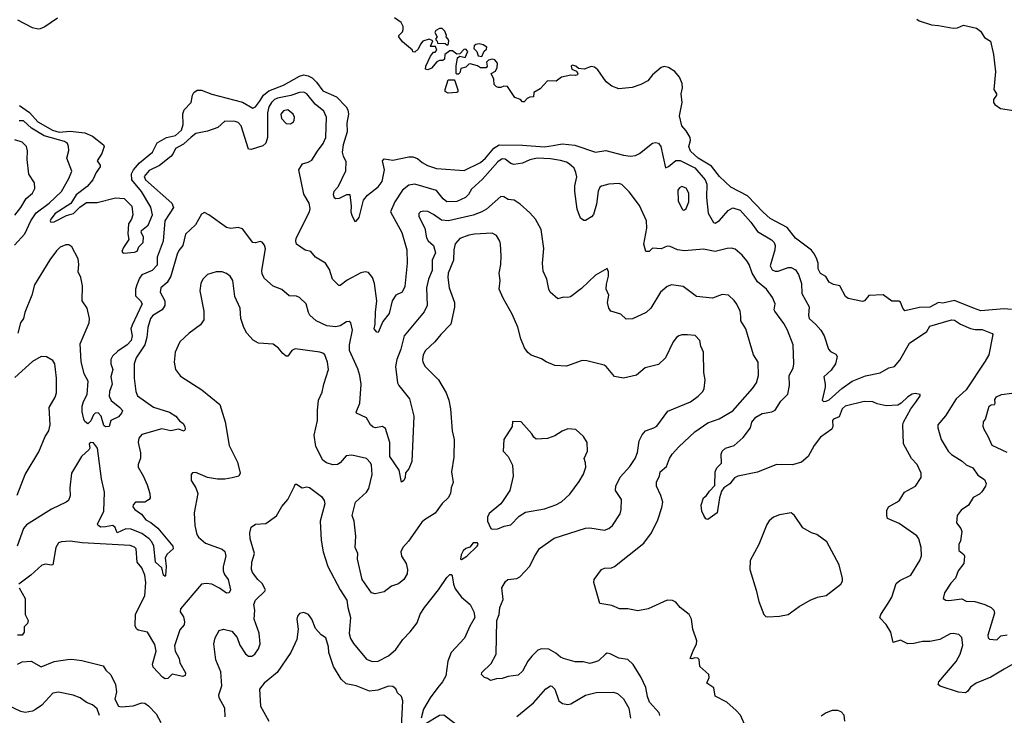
# Model space of a CAD drawing. Extents: x 2087054 to 2277909, y 548907 to 753496.
# Tile 133 of 256: x 2102948 to 2109696, y 636235 to 641003. Entities that reach past the tile are written whole.
import ezdxf

# ---------------------------------------------------------------- set-up
doc = ezdxf.new("R2010")
doc.units = 0

msp = doc.modelspace()

# ---------------------------------------------------------------- linework, layer by layer
at = {"layer": '0CON20XD'}
for points in [[(2103206.4, 641013.6), (2103120, 640955), (2103089.3, 640940.7), (2103075, 640937.5), (2103035, 640946.7), (2102935, 641000.8)], [(2109745, 639016.7), (2109695, 639021.9), (2109535, 639007.8), (2109484.8, 639024.8), (2109355, 639077.5), (2109275, 639060.4), (2109245, 639064.5), (2109185, 639033.1), (2109115, 639031.2), (2109015, 639007.5), (2109000, 639025), (2108985, 639067.5), (2108973, 639073), (2108925, 639073.3), (2108865, 639116.7), (2108768.3, 639111.7), (2108737.5, 639075), (2108725, 639071.2), (2108625, 639091.2), (2108606.4, 639106.4), (2108569.3, 639179.3), (2108525, 639188.8), (2108495, 639203.3), (2108471.7, 639241.7), (2108435, 639263.3), (2108420, 639295), (2108419.1, 639335), (2108411.5, 639361.5), (2108395.9, 639395.9), (2108373.8, 639423.8), (2108265, 639505.6), (2108207.7, 639577.7), (2108091.2, 639641.2), (2108043.1, 639683.1), (2107936.1, 639796.1), (2107822, 639855), (2107745, 639928.1), (2107689.6, 639999.6), (2107598.5, 640055), (2107545, 640100.8), (2107534.4, 640135), (2107545.7, 640175), (2107542.5, 640195), (2107515, 640241.2), (2107486, 640275), (2107470, 640345), (2107488.2, 640435), (2107482.3, 640495), (2107490, 640535), (2107488.5, 640565), (2107470.1, 640610.1), (2107438.8, 640648.8), (2107395, 640676.5), (2107365, 640681.2), (2107345, 640676.2), (2107284.5, 640625.5), (2107253.8, 640585), (2107205, 640559.2), (2107145, 640538.6), (2107055, 640530), (2107005, 640546.7), (2106968.3, 640578.3), (2106909.5, 640659.5), (2106887.5, 640677.5), (2106865, 640681.4), (2106816.4, 640663.6), (2106777.5, 640667.5), (2106760, 640685), (2106735, 640692.5), (2106727.5, 640685), (2106732.5, 640665), (2106765, 640650), (2106772.5, 640635), (2106770, 640625), (2106755, 640620), (2106725, 640623.8), (2106660.7, 640609.3), (2106625, 640580.8), (2106565, 640583.8), (2106515, 640528.8), (2106472.5, 640505), (2106470, 640475), (2106445, 640472.5), (2106425, 640462.5), (2106405, 640440), (2106395, 640440), (2106380, 640455), (2106340.7, 640470.7), (2106290, 640545), (2106265, 640547.5), (2106245, 640537.5), (2106228.3, 640538.3), (2106215, 640542.5), (2106198.8, 640558.8), (2106196.4, 640596.4), (2106180, 640635), (2106209.5, 640650.5), (2106220, 640675), (2106222.5, 640705), (2106205, 640727.5), (2106185, 640732.5), (2106160, 640725), (2106148.3, 640711.7), (2106152.5, 640685), (2106145, 640672.5), (2106105, 640672.5), (2106085, 640686.7), (2106035, 640700), (2106025, 640697.5), (2106005, 640677.5), (2105971.7, 640668.3), (2105965, 640640), (2105955, 640630), (2105945, 640630), (2105940, 640635), (2105940, 640685), (2105947.5, 640742.5), (2105965, 640752.5), (2106000, 640745), (2106020, 640785), (2106005, 640800), (2105991.7, 640798.3), (2105965, 640770), (2105945, 640767.5), (2105915, 640790), (2105895, 640790), (2105862.5, 640765), (2105858.3, 640731.7), (2105847.5, 640722.5), (2105825, 640722.5), (2105806.4, 640713.6), (2105769.3, 640670.7), (2105745, 640660), (2105730, 640665), (2105731.2, 640685), (2105762.5, 640752.5), (2105785, 640780), (2105795, 640780), (2105807.5, 640795), (2105798.3, 640818.3), (2105765, 640820), (2105760, 640825), (2105768.3, 640831.7), (2105778.3, 640858.3), (2105755, 640870), (2105710, 640855), (2105693.8, 640836.2), (2105679.3, 640800.7), (2105655, 640780), (2105641.7, 640781.7), (2105640, 640795), (2105570.7, 640850.7), (2105546.7, 640885), (2105547.5, 640895), (2105570.7, 640919.3), (2105576.7, 640935), (2105576.4, 640956.4), (2105563, 640983), (2105516.1, 641016.1)], [(2109097, 641007), (2109113.3, 640995), (2109197.3, 640967.3), (2109245, 640964), (2109345, 640944), (2109375, 640946.2), (2109415, 640965.8), (2109505, 640945.6), (2109532, 640925), (2109561.1, 640881.1), (2109602, 640855)], [(2105885, 640830), (2105890, 640855), (2105885, 640870), (2105870, 640885), (2105872.5, 640895), (2105862.5, 640925), (2105843, 640943), (2105825, 640942.5), (2105800.7, 640929.3), (2105792.5, 640915), (2105810, 640885), (2105800, 640875), (2105800, 640865), (2105810, 640855), (2105811.7, 640841.7), (2105865, 640840), (2105875, 640830), (2105885, 640830)], [(2106115, 640750), (2106131.7, 640788.3), (2106148.3, 640801.7), (2106150, 640815), (2106125, 640830), (2106096.7, 640836.7), (2106075, 640833.3), (2106063.3, 640825), (2106060, 640805), (2106080, 640785), (2106090, 640755), (2106115, 640750)], [(2109602, 640855), (2109621.2, 640765), (2109636, 640645), (2109623.3, 640525), (2109642.5, 640495), (2109642.5, 640485), (2109622.5, 640455), (2109622.5, 640435), (2109630.7, 640420.7), (2109670, 640395), (2109775, 640378.6)], [(2102947.3, 640415), (2103015, 640366.6), (2103072.1, 640302.1), (2103172.2, 640245), (2103217.5, 640232.5), (2103295, 640239.3), (2103395, 640227), (2103446.5, 640205), (2103523.3, 640145), (2103528, 640135), (2103511.5, 640085), (2103478.1, 640035), (2103499.4, 640005), (2103498.9, 639995), (2103473.2, 639956.8), (2103449.1, 639905), (2103410.6, 639859.4), (2103335, 639803.3), (2103297.9, 639742.1), (2103190.6, 639675), (2103162, 639635), (2103157.5, 639625), (2103162.5, 639615), (2103185, 639618), (2103268.2, 639661.8), (2103316.2, 639673.8), (2103361.2, 639718.8), (2103405, 639750), (2103480, 639750), (2103605, 639782.7), (2103665, 639777.5), (2103715.6, 639725), (2103722.9, 639665), (2103713.9, 639636.1), (2103694.2, 639604.2), (2103690, 639535), (2103696.4, 639496.4), (2103658.8, 639441.2), (2103648.8, 639415), (2103654, 639404), (2103662.3, 639402.3), (2103735, 639410), (2103753, 639417), (2103764.2, 639445.8), (2103794.2, 639475.8), (2103795.7, 639515), (2103781.4, 639545), (2103781.9, 639558.1), (2103828, 639595), (2103857.7, 639665), (2103847.3, 639717.3), (2103782.7, 639825), (2103716.9, 639905), (2103713.3, 639946.7), (2103727.6, 639975), (2103768.4, 640021.6), (2103857.9, 640095), (2103890.4, 640159.6), (2103955, 640196.1), (2104015, 640210.4), (2104056, 640245), (2104067.9, 640285), (2104065, 640356.7), (2104075.6, 640385), (2104124.3, 640435), (2104131.8, 640485), (2104141.9, 640505), (2104165, 640520.4), (2104195, 640520.8), (2104265, 640492.4), (2104475, 640436.9), (2104545, 640397.1), (2104565, 640405.7), (2104592.3, 640442.3), (2104617.8, 640485), (2104655, 640516.2), (2104755, 640554.2), (2104864.5, 640615.5), (2104895.3, 640624.7), (2104925, 640619.2), (2104951.4, 640605), (2104981.8, 640575), (2105024.5, 640514.5), (2105118.2, 640475), (2105185.4, 640405), (2105196.2, 640385), (2105200.4, 640355), (2105189.1, 640295), (2105192.1, 640235), (2105164.6, 640145), (2105158.1, 640095), (2105165, 640066.7), (2105184.3, 640034.3), (2105180, 639965), (2105128.8, 639855), (2105101.4, 639825), (2105097.5, 639805), (2105103.8, 639785), (2105115, 639776.7), (2105139.5, 639780.5), (2105190, 639805), (2105210, 639805), (2105220, 639725), (2105217.1, 639685), (2105225, 639663.3), (2105245, 639620), (2105255, 639622.5), (2105275, 639646.2), (2105304.4, 639765), (2105330.8, 639799.2), (2105405, 639858.1), (2105431.8, 639895), (2105447.8, 639975), (2105434.3, 640035), (2105445, 640050), (2105505, 640039.2), (2105615, 640063.5), (2105643.4, 640063.4), (2105675, 640052.5), (2105706.2, 640025), (2105743.3, 640003.3), (2105803.4, 639983.4), (2105995, 639970), (2106105, 640024.2), (2106141.2, 640055), (2106197.9, 640122.1), (2106235, 640145.5), (2106395, 640144.1), (2106545, 640132.6), (2106605, 640141.3), (2106665, 640151.4), (2106752.7, 640142.8), (2106895, 640094), (2106965, 640107.5), (2107085, 640074.4), (2107135, 640067.5), (2107168, 640072), (2107196.2, 640085), (2107285, 640156), (2107305, 640162), (2107325, 640157.5), (2107341.9, 640135), (2107375, 639986.7), (2107395, 639995.7), (2107445, 640038.5), (2107475, 640037.9), (2107575, 639987.1), (2107645.2, 639905.2), (2107656.8, 639875), (2107654.2, 639785), (2107666.7, 639676.7), (2107703, 639613), (2107715, 639608.8), (2107745, 639625.7), (2107804.4, 639695), (2107835, 639714.4), (2107885, 639696.4), (2107958.5, 639615), (2108005, 639551.5), (2108099.2, 639495), (2108118.1, 639475), (2108124.5, 639454.5), (2108123.8, 639425), (2108090.9, 639315), (2108105, 639287.5), (2108125, 639278.9), (2108145, 639279.5), (2108215, 639304.2), (2108235, 639304.3), (2108265, 639287.5), (2108285, 639256.2), (2108306.4, 639195), (2108307.1, 639127.1), (2108358.1, 639035), (2108354.4, 638975), (2108358.6, 638955), (2108405, 638914.3), (2108438, 638875), (2108460.8, 638835), (2108491.2, 638745), (2108505, 638728.8), (2108540.5, 638710.5), (2108551.2, 638695), (2108538, 638645), (2108509.7, 638600.3), (2108458, 638555), (2108469.2, 638505), (2108468, 638485), (2108447.1, 638395), (2108455.6, 638385.6), (2108475, 638388.2), (2108495, 638397.5), (2108581.5, 638475), (2108653.5, 638526.5), (2108745, 638561.6), (2108845, 638581.8), (2108905, 638616.4), (2108943.5, 638626.5), (2108980.1, 638669.9), (2109046.2, 638785), (2109164.3, 638865), (2109185, 638902.9), (2109335, 638945.6), (2109355, 638942.5), (2109396.1, 638916.1), (2109465, 638887.5), (2109495, 638879.4), (2109545, 638880), (2109613, 638853), (2109616.7, 638845), (2109589.4, 638705), (2109565, 638663.3), (2109434.3, 638465), (2109366.1, 638403.9), (2109293, 638287), (2109239.2, 638225), (2109240, 638205), (2109264.2, 638125), (2109311.9, 638045), (2109335, 638023.3), (2109407.6, 637977.6), (2109435, 637951.4), (2109481.2, 637931.2), (2109515, 637880.8), (2109560.3, 637850.3), (2109570.8, 637825), (2109567.5, 637805), (2109542.8, 637767.2), (2109525, 637750.6), (2109481.3, 637728.7), (2109451.2, 637675), (2109399.1, 637640.9), (2109372.9, 637605), (2109367.5, 637555), (2109396.7, 637515), (2109403.8, 637495), (2109395, 637430), (2109384, 637405), (2109383.3, 637365), (2109417.7, 637337.7), (2109423.3, 637325), (2109417.5, 637275), (2109380, 637225), (2109361.2, 637175), (2109329.5, 637140.5), (2109285.7, 637074.3), (2109276.7, 637035), (2109294.5, 637024.5), (2109315, 637022.2), (2109405, 637033.8), (2109435, 637018), (2109494.4, 637014.4), (2109562.5, 636995), (2109606.7, 636975), (2109623.8, 636955), (2109628.8, 636935), (2109582.9, 636785), (2109584.2, 636765), (2109595, 636757.5), (2109645, 636752), (2109671.2, 636778.8), (2109715, 636787.5)], [(2105885, 640500), (2105865, 640510), (2105863.3, 640525), (2105885, 640590), (2105925, 640590), (2105930, 640585), (2105951.7, 640521.7), (2105951.7, 640508.3), (2105945, 640503.3), (2105885, 640500)], [(2109755, 636585.6), (2109695, 636551.1), (2109604, 636496), (2109502.9, 636455), (2109465, 636428.9), (2109442.5, 636397.5), (2109430, 636390), (2109382.8, 636392.8), (2109255.6, 636435), (2109241.9, 636445), (2109246.7, 636465), (2109365, 636604.4), (2109393.6, 636655), (2109410.5, 636715), (2109405, 636768.8), (2109385, 636788.1), (2109344.4, 636795.6), (2109325, 636792.9), (2109254.4, 636755.6), (2109185, 636741.9), (2109135, 636741.9), (2109075, 636726.9), (2109035.7, 636724.3), (2108985, 636750), (2108935, 636733.8), (2108917.1, 636805), (2108885, 636857.5), (2108843, 636903), (2108849.6, 636925), (2108905, 637009.4), (2108923.9, 637045), (2108955, 637138.9), (2108980.1, 637159.9), (2109054.7, 637195.3), (2109116.7, 637295), (2109127.9, 637327.9), (2109125.4, 637385), (2109110, 637445), (2109096.5, 637465), (2108975, 637549.5), (2108896.2, 637585), (2108890, 637605), (2108891.7, 637638.3), (2108902.5, 637665), (2108975.8, 637705), (2109012.5, 637765), (2109086.7, 637805), (2109126.7, 637865), (2109126.2, 637895), (2109097.5, 637955), (2109060.8, 637995), (2109004.4, 638095), (2109001.1, 638225), (2109005.5, 638244.5), (2109054.3, 638335.7), (2109089.5, 638380.5), (2109120, 638425), (2109120, 638435), (2109085, 638440), (2109065, 638436.2), (2109035, 638418.8), (2108990, 638375), (2108965, 638361.4), (2108885, 638356.7), (2108825, 638370), (2108795, 638383.5), (2108735, 638385.7), (2108605, 638354.6), (2108585.4, 638335), (2108565, 638282), (2108526.2, 638265), (2108519.4, 638255), (2108521.4, 638215), (2108514.3, 638195.7), (2108435, 638141.1), (2108391.9, 638085), (2108350.5, 638009.5), (2108305, 637970), (2108245, 637952.9), (2108135, 637953.1), (2108005, 637901.4), (2107870, 637875), (2107847, 637863), (2107815, 637822), (2107773.3, 637795), (2107758.3, 637771.7), (2107744.3, 637725.7), (2107727.7, 637622.3), (2107665, 637577.5), (2107650.7, 637580.7), (2107636.7, 637605), (2107624, 637635), (2107618.8, 637675), (2107633.8, 637725), (2107655, 637741.2), (2107675, 637772), (2107710.9, 637809.1), (2107713.3, 637905), (2107725, 637931.2), (2107757.7, 637962.3), (2107756.5, 638025), (2107762.2, 638045), (2107785, 638065.6), (2107845, 638084.4), (2107905, 638139.2), (2107955.7, 638205), (2107966.5, 638245), (2107992.4, 638277.6), (2108037.2, 638302.8), (2108102.5, 638315), (2108125, 638327.5), (2108165, 638388.6), (2108212.8, 638437.2), (2108223.6, 638495), (2108222.5, 638565), (2108248.6, 638615), (2108253.3, 638645), (2108247.8, 638775), (2108209.6, 638875), (2108185, 638921.4), (2108123.1, 639005), (2108119.4, 639015), (2108125.6, 639055), (2108108, 639098), (2108067, 639157), (2108005, 639206.5), (2107968, 639265), (2107948.2, 639325), (2107931.1, 639351.1), (2107899.8, 639389.8), (2107850.3, 639430.3), (2107826.8, 639436.8), (2107795.6, 639435.6), (2107715, 639414.5), (2107635, 639429.2), (2107505, 639418.8), (2107455.5, 639425.5), (2107405, 639447.5), (2107385, 639450), (2107345, 639433.6), (2107285, 639437.5), (2107262.5, 639415), (2107240, 639415), (2107226.5, 639465), (2107246.8, 639575), (2107243.8, 639625), (2107195, 639728.8), (2107125, 639824), (2107075, 639872.9), (2107055, 639880), (2106985.6, 639875.6), (2106935, 639862.5), (2106924.2, 639855), (2106912, 639828), (2106902.1, 639737.9), (2106881.2, 639668.8), (2106867.3, 639652.7), (2106825, 639626.7), (2106815, 639626.7), (2106791.7, 639641.7), (2106768.6, 639705), (2106753.5, 639825), (2106753.6, 639865), (2106765.4, 639925), (2106760.4, 639955), (2106747.5, 639985), (2106714.5, 640015), (2106695, 640027.2), (2106655, 640038), (2106585, 640048.9), (2106495, 640053.2), (2106445, 640043.1), (2106395, 640019.7), (2106335, 640011.6), (2106315, 640018.2), (2106275, 640046.2), (2106255, 640049.6), (2106225, 640028.8), (2106119.7, 639910.3), (2106045, 639840.6), (2106023.3, 639805), (2106003.1, 639785), (2105943.6, 639756.4), (2105875, 639755.4), (2105849.2, 639775), (2105805, 639832.1), (2105655, 639875.4), (2105615, 639869.6), (2105571.2, 639835), (2105518.8, 639755), (2105489.5, 639685), (2105566.8, 639545), (2105600.3, 639425), (2105603.5, 639335), (2105586.7, 639175), (2105568.6, 639135), (2105525, 639114.4), (2105500, 639075), (2105480.9, 638989.2), (2105436.4, 638935), (2105405, 638858.8), (2105395, 638861.2), (2105377.1, 638885), (2105384.6, 638915.4), (2105387.3, 638997.3), (2105395.3, 639075), (2105378.9, 639195), (2105365, 639236), (2105339.3, 639269.3), (2105315, 639275.6), (2105285, 639267.3), (2105192.7, 639217.3), (2105145, 639180.8), (2105135, 639180), (2105092.5, 639225), (2105070.7, 639290.7), (2105044.2, 639334.2), (2104974.4, 639374.4), (2104944.4, 639414.4), (2104905, 639422.9), (2104844.5, 639465), (2104840, 639485), (2104843.8, 639505), (2104934.6, 639685), (2104939.1, 639709.1), (2104932.5, 639745), (2104895, 639808), (2104860.9, 639975), (2104885.4, 640014.6), (2104925, 640026.2), (2104949.4, 640040.6), (2104988.6, 640101.4), (2105028.5, 640155), (2105047.1, 640195), (2105050.4, 640335), (2105033.3, 640375), (2104973.2, 640423.2), (2104915.7, 640495.7), (2104895, 640505.4), (2104865, 640504.1), (2104805.5, 640484.5), (2104715, 640466.1), (2104695, 640456.7), (2104673.9, 640436.1), (2104656.3, 640405), (2104646.1, 640365), (2104647.1, 640195), (2104633.9, 640156.1), (2104615, 640139.4), (2104535, 640112.9), (2104515, 640115.7), (2104465.3, 640275), (2104445, 640297.5), (2104425, 640305.7), (2104355, 640307.5), (2104305, 640263.3), (2104235, 640240), (2104155, 640223.5), (2104123.1, 640196.9), (2104071.2, 640148.8), (2104015, 640119.3), (2103998.5, 640081.5), (2103984.7, 640065.3), (2103905.2, 640004.8), (2103835, 639970.3), (2103801.8, 639928.2), (2103810.4, 639905), (2103990.5, 639745), (2104001.3, 639715), (2103943.2, 639625), (2103930.6, 639485), (2103891.3, 639375), (2103889.5, 639320.5), (2103855.6, 639284.4), (2103785, 639253.3), (2103768.8, 639231.2), (2103749.8, 639185), (2103741.8, 639155), (2103740.9, 639110.9), (2103777.1, 639077.1), (2103786.5, 639055), (2103719.7, 638909.7)], [(2104805, 640290), (2104825, 640303.3), (2104830, 640315), (2104831.2, 640335), (2104821.2, 640355), (2104785, 640384.3), (2104755, 640378.9), (2104736.9, 640355), (2104742, 640325), (2104775, 640292.5), (2104805, 640290)], [(2102912.8, 639457.2), (2102983.5, 639535), (2103023.3, 639625), (2103061.5, 639678.5), (2103150, 639745), (2103235.5, 639824.5), (2103285.7, 639914.3), (2103305.6, 639965), (2103271.1, 640055), (2103284.5, 640105.5), (2103283.6, 640135), (2103275.5, 640155), (2103255, 640167.9), (2103115, 640206), (2103030.1, 640260.1), (2102975, 640309.2), (2102945, 640309.8)], [(2102915, 639664.3), (2102955, 639715.7), (2102991.7, 639778.3), (2103035.7, 639815), (2103051.4, 639845), (2103048.6, 639885), (2103010.8, 639945), (2102998.8, 640045), (2103002, 640105), (2102994, 640135), (2102965, 640164), (2102915, 640180)], [(2107495, 639697.5), (2107505, 639700), (2107515, 639710), (2107533.1, 639755), (2107533.4, 639813.4), (2107515, 639848.6), (2107485, 639858.6), (2107469.4, 639850.6), (2107457.5, 639835), (2107460.5, 639760.5), (2107487.5, 639705), (2107495, 639697.5)], [(2107915, 636174.2), (2107888.5, 636235), (2107858.5, 636268.5), (2107795, 636324.2), (2107715, 636366.7), (2107704.1, 636424.1), (2107656.7, 636455), (2107673.1, 636495), (2107670.8, 636515), (2107609.3, 636569.3), (2107605, 636617.5), (2107595, 636626.2), (2107575, 636630), (2107555, 636622.5), (2107542.5, 636625), (2107564.2, 636675.8), (2107586, 636725), (2107588, 636745), (2107562, 636825), (2107551.4, 636895), (2107535, 636926), (2107473.7, 636973.7), (2107445, 637010), (2107421.2, 637021.2), (2107385, 637024.2), (2107255, 636965.6), (2107185, 636952), (2107115, 636964.4), (2107057.5, 636965), (2107005, 636986.9), (2106925, 637002.5), (2106882.5, 637145), (2106884, 637165), (2106935.8, 637235), (2106955, 637244.4), (2107004.5, 637245.5), (2107025.4, 637254.6), (2107225, 637415.8), (2107278.1, 637485), (2107320.9, 637575), (2107349.8, 637660.2), (2107354.5, 637695), (2107342.8, 637742.8), (2107312.1, 637805), (2107311.5, 637835), (2107332.1, 637875), (2107338.2, 637905), (2107380, 637940), (2107401.1, 637995), (2107420.6, 638025), (2107464.3, 638075), (2107575, 638179.2), (2107665, 638239.1), (2107742.3, 638267.7), (2107835, 638320.9), (2107971.1, 638475), (2107998.6, 638515), (2108011.4, 638565), (2108008.6, 638655), (2107978, 638705), (2107924.4, 638885), (2107889.1, 638939.1), (2107889.1, 638969.1), (2107885.7, 639005), (2107862.4, 639052.4), (2107845, 639077.5), (2107805, 639114), (2107761.7, 639118.3), (2107695, 639094.2), (2107585.7, 639105.7), (2107495, 639174.3), (2107415, 639185.6), (2107386.4, 639173.6), (2107340, 639135), (2107274.2, 639025), (2107240.8, 638995), (2107148.3, 638951.7), (2107105, 638950.6), (2107068, 638985), (2107000, 639005), (2106986.2, 639025), (2106976, 639065), (2106985.6, 639114.4), (2106967.8, 639155), (2106969.7, 639190.3), (2106984.2, 639245), (2106983.3, 639275), (2106975, 639297.5), (2106895, 639252), (2106799.1, 639160.9), (2106723.6, 639103.6), (2106705, 639098.8), (2106675, 639102), (2106635, 639090), (2106582.5, 639135), (2106573.3, 639155), (2106560, 639225), (2106535, 639280), (2106531.4, 639335), (2106540, 639435), (2106522, 639565), (2106482, 639635), (2106445, 639678.8), (2106378.6, 639738.6), (2106336.4, 639766.4), (2106295, 639770.8), (2106265, 639789.2), (2106245, 639790.8), (2106146.5, 639705), (2106115, 639686.1), (2106056.1, 639663.9), (2105887.5, 639625), (2105839.9, 639629.9), (2105785, 639668.9), (2105745, 639688.9), (2105718.3, 639691.7), (2105695, 639685.8), (2105684.3, 639675), (2105683.1, 639655), (2105725.6, 639575), (2105735, 639507.5), (2105748.3, 639488.3), (2105782.9, 639455), (2105796.8, 639405), (2105774.7, 639355), (2105774.5, 639284.5), (2105750.4, 639225), (2105736.2, 639165), (2105740.8, 639045), (2105719.9, 639000.1), (2105583.5, 638836.5), (2105560.9, 638745), (2105532.7, 638675), (2105523.2, 638625), (2105537.5, 638515), (2105546.9, 638495), (2105618.6, 638405), (2105649.5, 638285), (2105636.2, 637975), (2105613.8, 637925), (2105593, 637897), (2105590, 637865), (2105580, 637845), (2105564, 637834), (2105549.2, 637915), (2105485, 638008.6), (2105485.7, 638105.7), (2105455, 638201.4), (2105435, 638213.5), (2105385.6, 638205.6), (2105369.4, 638209.4), (2105352.5, 638225), (2105325, 638273.8), (2105256.7, 638306.7), (2105253.6, 638313.6), (2105278.6, 638375), (2105287.2, 638505), (2105279.2, 638565), (2105265, 638608.8), (2105209.3, 638735), (2105209.2, 638775), (2105227.9, 638875), (2105218, 638925), (2105205, 638933.8), (2105188.8, 638931.2), (2105144.5, 638905.5), (2105115, 638896.9), (2105053.8, 638903.8), (2104980, 638940), (2104937.4, 638977.4), (2104926.9, 638995), (2104912.2, 639055)], [(2104912.2, 639055), (2104865, 639100), (2104845, 639107.8), (2104795, 639110.6), (2104745, 639154), (2104685, 639176), (2104625, 639230), (2104609.1, 639259.1), (2104606.5, 639285), (2104632.7, 639432.7), (2104625, 639457.5), (2104609.3, 639479.3), (2104595, 639482.5), (2104565, 639472.5), (2104545, 639476.7), (2104475, 639570), (2104445, 639578), (2104395, 639572.5), (2104365, 639579.2), (2104245, 639666), (2104215, 639681.2), (2104195, 639671.2), (2104152, 639598), (2104085, 639533.8), (2104065.4, 639455), (2104039, 639421), (2104027.3, 639395), (2103984.6, 639245), (2103958.3, 639201.7), (2103914.2, 639165), (2103911.5, 639135), (2103942.5, 639075), (2103941.8, 639045), (2103923.8, 639015), (2103860.7, 638975), (2103844.6, 638955.4), (2103826, 638894), (2103819, 638825), (2103806.1, 638775), (2103746.4, 638685), (2103731.8, 638645), (2103731.5, 638545), (2103743.1, 638455), (2103755, 638424.3), (2103865, 638347.5), (2103975, 638312.2), (2104018, 638285), (2104042.7, 638252.7), (2104067.5, 638235), (2104080, 638215), (2104083, 638197), (2104075, 638182.5), (2104035.6, 638195.6), (2103985, 638183.8), (2103921.5, 638198.5), (2103785, 638158.8), (2103764.4, 638135.6), (2103760.6, 638105), (2103776.4, 638035), (2103775, 637997.5), (2103760, 637955), (2103760, 637935), (2103795.4, 637875.4), (2103821.4, 637815), (2103840.8, 637755), (2103841.2, 637725), (2103835, 637713.3), (2103805, 637696.2), (2103742.5, 637695), (2103725, 637677.5), (2103723.3, 637665), (2103736.7, 637645), (2103782.9, 637612.9), (2103811.9, 637575), (2103846.8, 637556.7), (2103895, 637518.5), (2103996.9, 637395), (2104000, 637375), (2103959.8, 637340.2), (2103945.5, 637315), (2103951.4, 637255), (2103948.3, 637191.7), (2103945, 637187.5), (2103934.3, 637195), (2103922.5, 637245), (2103878.8, 637285), (2103868.2, 637395), (2103854.2, 637425), (2103835, 637444.7), (2103785, 637481.1), (2103711.5, 637511.5), (2103675, 637513.3), (2103616.7, 637486.7), (2103602.9, 637522.9), (2103587, 637537), (2103535, 637527.6), (2103503.9, 637523.8), (2103486.2, 637535), (2103482, 637545), (2103525.2, 637635), (2103530.3, 637765), (2103508.2, 637855), (2103480.8, 638065), (2103455, 638102.5), (2103435, 638105.4), (2103424.7, 638095), (2103428.1, 638065), (2103423.3, 638056.7), (2103371.1, 638008.9), (2103303.4, 637895), (2103290.8, 637795), (2103295, 637740), (2103282.4, 637707.6), (2103266.2, 637695), (2103165, 637648.5), (2102995, 637540), (2102973.8, 637515), (2102930.4, 637395)], [(2107335.4, 636234.6), (2107331.1, 636251.1), (2107265, 636325.6), (2107249.7, 636365), (2107239.6, 636425), (2107207.8, 636495), (2107153, 636583), (2107115, 636617.5), (2107055, 636625.6), (2106995, 636656.5), (2106975, 636660), (2106962.5, 636655), (2106915, 636609.4), (2106895, 636600.6), (2106855, 636590), (2106809.5, 636600.5), (2106755, 636602.2), (2106675, 636625.5), (2106653.8, 636633.8), (2106621.5, 636661.5), (2106575, 636688.1), (2106525, 636690.6), (2106498.8, 636681.2), (2106458.7, 636641.3), (2106431.5, 636605), (2106395, 636538), (2106365, 636511.1), (2106295, 636501.1), (2106255, 636488.1), (2106215, 636485.8), (2106175, 636472.5), (2106155, 636487.5), (2106133.9, 636493.9), (2106113.3, 636515), (2106115, 636527.5), (2106178.9, 636591.1), (2106214.3, 636655), (2106217.3, 636885), (2106234.6, 636925), (2106238.5, 636975), (2106260.7, 637029.3), (2106252.3, 637107.7), (2106278.3, 637151.7), (2106293.8, 637166.2), (2106355, 637172.5), (2106375, 637184), (2106443.6, 637256.4), (2106476.6, 637323.4), (2106510.5, 637379.5), (2106610.6, 637449.4), (2106825, 637517.5), (2106855, 637520), (2106955, 637503.1), (2106985.4, 637514.6), (2107011.2, 637535), (2107063.3, 637615), (2107069.5, 637645), (2107071.5, 637715), (2107032, 637775), (2107032.5, 637805), (2107063.5, 637866.5), (2107130.5, 637939.5), (2107166.4, 637995), (2107182.8, 638037.2), (2107193.8, 638116.2), (2107215, 638157.5), (2107236.1, 638183.9), (2107295, 638204.4), (2107315, 638217.5), (2107389.8, 638320.2), (2107545, 638384.4), (2107598.5, 638421.5), (2107630, 638455), (2107640, 638475), (2107646, 638535), (2107637.5, 638585), (2107634, 638725), (2107617.1, 638765), (2107610, 638805), (2107577.3, 638837.3), (2107525, 638843.8), (2107485, 638843.3), (2107465, 638836.2), (2107448.8, 638825), (2107426, 638795), (2107374.1, 638685.9), (2107325, 638640), (2107235, 638616), (2107175, 638567.1), (2107085, 638546), (2107025, 638556.7), (2106967, 638627), (2106954.2, 638634.2), (2106835, 638664.2), (2106803.1, 638666.9), (2106695, 638629.2), (2106615, 638632), (2106555, 638657.5), (2106525, 638677.5), (2106453.8, 638703.8), (2106430.9, 638720.9), (2106406.7, 638753.3), (2106381.4, 638815), (2106361.4, 638895), (2106324, 638985), (2106260.8, 639095), (2106234.2, 639155), (2106241.4, 639215), (2106234.2, 639265), (2106245.8, 639324.2), (2106247.8, 639385), (2106243.1, 639465), (2106238.1, 639485), (2106215, 639524), (2106185, 639540), (2106065, 639534.1), (2106025, 639526.6), (2105965, 639502.9), (2105932.4, 639467.6), (2105923.5, 639426.5), (2105920, 639355), (2105885.4, 639265), (2105882, 639235), (2105891.2, 639165), (2105927.9, 639065), (2105927.2, 639032.8), (2105903.6, 638916.4), (2105834.6, 638845.4), (2105792.9, 638795), (2105728.2, 638735), (2105713.1, 638705), (2105707.5, 638675), (2105710.6, 638655), (2105727.5, 638625), (2105817.3, 638535), (2105870, 638445), (2105888.9, 638395), (2105900, 638335), (2105911.5, 638185), (2105925.5, 638124.5), (2105922.5, 638005), (2105907.8, 637905), (2105918.2, 637831.8), (2105904.6, 637795), (2105900, 637755), (2105884.3, 637725), (2105843.8, 637686.2), (2105795, 637620.8), (2105721.2, 637575), (2105705, 637558.8), (2105612.3, 637427.7), (2105574.3, 637385), (2105559.2, 637355), (2105564, 637325), (2105596.2, 637275), (2105606.4, 637233.6), (2105603.3, 637205), (2105580, 637165), (2105545, 637136.7), (2105495, 637120), (2105445, 637081.2), (2105385, 637068), (2105360, 637075), (2105294.3, 637165), (2105262.5, 637305), (2105265.7, 637345), (2105248.1, 637385), (2105252.3, 637462.3), (2105240, 637565), (2105226.5, 637605), (2105248.8, 637695), (2105325.8, 637765), (2105341.1, 637788.9), (2105364.4, 637885), (2105359.3, 637949.3), (2105352.5, 637965), (2105325, 637994.2), (2105225, 638018.6), (2105185, 638014.5), (2105145, 637965.7), (2105125, 637954.4), (2105095, 637951.9), (2105050, 637965), (2105024.5, 637985), (2104977.4, 638077.4), (2104965.4, 638155), (2104990, 638255), (2104988.9, 638325), (2104996.9, 638395), (2105020.3, 638449.7), (2105031.4, 638505), (2105064.4, 638605), (2105056.7, 638655), (2105039.2, 638705), (2105025, 638717.5), (2105004.2, 638724.2), (2104835, 638748), (2104814.1, 638735.9), (2104785, 638697.5), (2104775, 638697.5), (2104752.5, 638715), (2104722.7, 638752.7), (2104685, 638780), (2104585.8, 638785.8), (2104547, 638807), (2104504.2, 638855), (2104483.6, 638893.6), (2104464.3, 638955), (2104458.1, 639025), (2104423.3, 639105), (2104408.1, 639215), (2104390, 639245), (2104365, 639262.5), (2104335, 639275.6), (2104294.5, 639275.5), (2104234.3, 639255.7), (2104203.8, 639225), (2104190, 639195), (2104182, 639145), (2104209.4, 639005), (2104210, 638945), (2104188, 638912), (2104108.8, 638855), (2104046.2, 638795), (2104014, 638725), (2104007.1, 638655), (2104015.8, 638605), (2104050.4, 638560.4), (2104196, 638465), (2104318.8, 638365), (2104356.8, 638246.8), (2104382.9, 638085), (2104439.7, 637969.7), (2104460, 637895), (2104450, 637875), (2104403.8, 637863.8), (2104355, 637852.5), (2104303.8, 637853.8), (2104235, 637864.2), (2104155, 637900), (2104133, 637897), (2104122.5, 637885), (2104123.8, 637845), (2104155, 637793.3), (2104167.8, 637755), (2104143, 637623), (2104148.6, 637535), (2104161.9, 637475), (2104174.4, 637455), (2104220.6, 637415), (2104334.7, 637374.7), (2104355, 637357.5), (2104360, 637325), (2104341.8, 637255), (2104341.8, 637225), (2104350.9, 637200.8), (2104376.7, 637165), (2104392, 637095), (2104384.6, 637075.4), (2104365, 637072.5), (2104316.8, 637106.8), (2104265, 637133.5), (2104225, 637139.5), (2104195, 637134), (2104050, 636965), (2104048.1, 636945), (2104070.8, 636909.2), (2104077.9, 636875), (2104074.6, 636855.4), (2104045, 636820), (2104008.1, 636711.9), (2104014.7, 636675), (2104040, 636625), (2104045.8, 636595), (2104084.4, 636525), (2104083.2, 636506.8), (2104065, 636501.5), (2103993.2, 636516.8), (2103962.2, 636487.8), (2103945, 636484.4), (2103926.4, 636496.4), (2103862.9, 636565), (2103858.1, 636585), (2103882.9, 636675), (2103875, 636720.8), (2103824.4, 636804.4), (2103759.6, 636819.6), (2103748.2, 636828.2), (2103738.5, 636848.5), (2103742.8, 636927.2), (2103805.3, 637055), (2103811.8, 637145), (2103805.3, 637195), (2103785, 637246), (2103752.5, 637285), (2103746, 637375), (2103735, 637388.1), (2103705, 637398.8)], [(2103719.7, 638909.7), (2103710.8, 638885), (2103720, 638835), (2103712.4, 638805), (2103685.4, 638775), (2103619.9, 638730.1), (2103584.4, 638695.6), (2103573.4, 638675), (2103572, 638645), (2103585.4, 638605), (2103572.1, 638555), (2103581.8, 638505), (2103562.9, 638455), (2103562.1, 638422.1), (2103575, 638392.2), (2103635.5, 638345), (2103651.5, 638325), (2103645.4, 638305), (2103625, 638281.2), (2103573.7, 638256.3), (2103561.2, 638215), (2103535, 638212.9), (2103525, 638220.8), (2103505.4, 638285), (2103485, 638308.5), (2103465, 638305.5), (2103455, 638295.6), (2103435, 638252.5), (2103415, 638233.8), (2103395, 638250), (2103388.2, 638265), (2103377.1, 638315), (2103376.8, 638353.2), (2103384.6, 638385.4), (2103409.5, 638435), (2103417.9, 638525), (2103389.5, 638575), (2103370.3, 638660.3), (2103361.8, 638781.8), (2103423.1, 638925), (2103425.8, 638955.8), (2103410.6, 639025), (2103377, 639077), (2103378.8, 639178.8), (2103368, 639235), (2103348, 639275), (2103354, 639325), (2103348.8, 639365), (2103305, 639446.7), (2103285, 639460), (2103265, 639458.8), (2103225, 639443.8), (2103200.7, 639419.3), (2103155, 639356), (2103049.4, 639185), (2103030.5, 639115), (2102982.2, 638995), (2102975.2, 638954.8), (2102952.9, 638925), (2102934.4, 638855)], [(2102930, 637745), (2102984.5, 637885), (2103078.9, 638041.1), (2103123.8, 638145), (2103147.7, 638185), (2103157.3, 638225), (2103149.6, 638345), (2103192.2, 638415), (2103200.9, 638445), (2103200.8, 638545), (2103194.2, 638605), (2103190, 638645), (2103175, 638666.2), (2103132.3, 638692.3), (2103095, 638693.8), (2103035, 638660.8), (2102915, 638551.4)], [(2109715, 638035.7), (2109613.3, 638083.3), (2109586.2, 638146.2), (2109556.7, 638195), (2109551.2, 638215), (2109554.2, 638245.8), (2109566.7, 638265), (2109592.5, 638355), (2109605, 638363.3), (2109627.5, 638365), (2109632.5, 638375), (2109630.7, 638399.3), (2109642.7, 638417.3), (2109675.8, 638434.2), (2109747.7, 638442.3)], [(2106185, 637510), (2106225, 637513.8), (2106268.8, 637531.2), (2106315, 637540), (2106370.5, 637599.5), (2106415, 637628.1), (2106545, 637649.5), (2106622.1, 637677.9), (2106660.9, 637699.1), (2106718.6, 637751.4), (2106782.6, 637837.4), (2106811.7, 637888.3), (2106828, 637935), (2106826.4, 637966.4), (2106816.7, 637995), (2106838.8, 638045), (2106836.7, 638105), (2106812.5, 638145), (2106760, 638195), (2106705, 638197.5), (2106665, 638182.5), (2106615, 638150), (2106565, 638133.3), (2106488.3, 638128.3), (2106470.7, 638140.7), (2106457.5, 638165), (2106385, 638247.5), (2106325, 638250), (2106322.5, 638215), (2106266.7, 638125), (2106262.5, 638045), (2106295, 638010), (2106325, 637950), (2106330, 637875), (2106306.2, 637775), (2106262.2, 637707.8), (2106245, 637683.8), (2106165, 637618.8), (2106154.1, 637594.1), (2106153.8, 637565), (2106177.5, 637515), (2106185, 637510)], [(2104355.6, 636225), (2104354.5, 636285), (2104315.8, 636355), (2104313.8, 636375), (2104320, 636395), (2104332.7, 636437.3), (2104326.8, 636533.2), (2104292.9, 636615), (2104278.6, 636725), (2104287.5, 636765), (2104314.3, 636815.7), (2104345, 636826), (2104401.7, 636811.7), (2104439.2, 636769.2), (2104456.4, 636715), (2104495, 636657.1), (2104515, 636639.5), (2104538.8, 636641.2), (2104558.6, 636655), (2104585, 636690), (2104597.1, 636725), (2104588.8, 636798.8), (2104554.2, 636894.2), (2104560, 636955), (2104552.2, 636995), (2104564.4, 637025), (2104628.8, 637085), (2104632.5, 637095), (2104608.8, 637138.8), (2104580.8, 637165), (2104544.3, 637215), (2104536.9, 637235), (2104538.1, 637285), (2104556.9, 637345), (2104527.5, 637445), (2104524.4, 637485.6), (2104534, 637525), (2104565, 637544.2), (2104635, 637549.2), (2104707, 637603), (2104743.9, 637666.1), (2104786.2, 637715), (2104832.5, 637805), (2104835, 637820), (2104845, 637820), (2104883.6, 637793.6), (2104915, 637800.8), (2104935, 637796.9), (2105016.2, 637735), (2105035, 637706.7), (2105039.4, 637685), (2105007.8, 637565), (2105013.3, 637435), (2105026.7, 637355), (2105060.9, 637255), (2105145.3, 637095.3), (2105191.1, 637025), (2105196.2, 636975), (2105214.6, 636905.4), (2105207.1, 636795), (2105215, 636761.2), (2105235, 636728), (2105325, 636618.8), (2105364.3, 636604.3), (2105405, 636607.1), (2105475, 636643.1), (2105525, 636685.7), (2105574.7, 636755.3), (2105623.9, 636806.1), (2105671.7, 636868.3), (2105692.8, 636927.2), (2105722.9, 636975), (2105817.1, 637095), (2105875, 637180), (2105895, 637200), (2105905, 637200), (2105911.7, 637191.7), (2105920, 637135), (2105931.5, 637101.5), (2105975.8, 637045.8), (2106035, 636993.8), (2106060, 636945), (2106067.5, 636905), (2106032.5, 636845), (2105997.4, 636762.6), (2105905.3, 636664.7), (2105881.5, 636605), (2105869.5, 636505), (2105846.7, 636463.3), (2105814.7, 636425.3), (2105760, 636355), (2105715, 636278), (2105699.1, 636215)], [(2108075, 636910), (2108155, 636914.4), (2108215, 636926.5), (2108289.8, 636980.2), (2108365, 637024.4), (2108415, 637044.4), (2108475, 637056.9), (2108576.2, 637135), (2108586.2, 637155), (2108586.4, 637173.6), (2108565, 637267.5), (2108478.8, 637425), (2108410, 637475), (2108375, 637486), (2108315, 637520), (2108257.5, 637605), (2108235, 637622.5), (2108155, 637610), (2108115, 637593.8), (2108085, 637568.8), (2108067.3, 637542.7), (2108014.3, 637405), (2107954, 637295), (2107952.9, 637235), (2107996.1, 637093.9), (2108014.2, 637014.2), (2108047.5, 636925), (2108062.3, 636912.3), (2108075, 636910)], [(2103705, 637398.8), (2103377.3, 637417.3), (2103295, 637428.4), (2103235.3, 637424.7), (2103213.4, 637416.6), (2103196.1, 637385), (2103175, 637267.5), (2103165, 637263.3), (2103125, 637271.4), (2103100, 637265), (2103023.8, 637195), (2102943.3, 637135)], [(2105975, 637302.5), (2106012.5, 637325), (2106082.5, 637395), (2106090, 637405), (2106086.2, 637416.2), (2106055, 637416.7), (2106033, 637387), (2106005, 637377.5), (2105987, 637363), (2105973.3, 637335), (2105970, 637305), (2105975, 637302.5)], [(2102945, 637108.8), (2102986.5, 637035), (2102986.2, 636925), (2103007.1, 636885), (2103001.2, 636865), (2102978.3, 636841.7), (2102978.6, 636805), (2102965, 636784), (2102932.5, 636785)], [(2105564.5, 636155.5), (2105574, 636335), (2105564.1, 636364.1), (2105538.3, 636388.3), (2105525, 636416.7), (2105505, 636432), (2105475, 636434.2), (2105402.8, 636407.2), (2105345, 636401.1), (2105255, 636436.7), (2105185, 636450.6), (2105151.8, 636481.8), (2105099.7, 636569.7), (2105065.7, 636665), (2105063.8, 636705), (2105047, 636767), (2105015, 636786.7), (2104975, 636830), (2104950, 636895), (2104926.7, 636925), (2104895, 636938.8), (2104865, 636933.3), (2104852, 636915), (2104847.5, 636895), (2104855.7, 636825), (2104848.5, 636755), (2104807.1, 636665), (2104711.5, 636528.5), (2104624, 636455), (2104591.4, 636415), (2104598.7, 636298.7), (2104655.8, 636195)], [(2102934, 636586), (2102965, 636602.1), (2103025.9, 636605.9), (2103095, 636567.3), (2103185, 636603.3), (2103275, 636618.6), (2103305, 636620.8), (2103375, 636610), (2103520, 636575), (2103538.8, 636545), (2103572.2, 636512.2), (2103605.5, 636445), (2103612.5, 636395), (2103599.6, 636345), (2103625, 636298.1), (2103643.6, 636293.6), (2103725, 636300.6), (2103785, 636321.2), (2103805, 636317.5), (2103829.8, 636299.8), (2103882.5, 636245), (2103914.4, 636185)], [(2103494.3, 636234.3), (2103479.8, 636279.8), (2103446.1, 636306.1), (2103405, 636322.5), (2103362.5, 636355), (2103315, 636373.3), (2103215, 636393.8), (2103175, 636386.7), (2103100, 636305), (2103056.2, 636273.8), (2103035, 636263.3), (2102985, 636253.8), (2102955, 636261.2), (2102865, 636303.8)], [(2106355, 636226.9), (2106468.4, 636321.6), (2106553, 636417), (2106585, 636436), (2106595, 636433.8), (2106614.4, 636414.4), (2106642.9, 636335), (2106667.5, 636315), (2106705, 636308.5), (2106725, 636312.7), (2106826.1, 636373.9), (2106898.8, 636391.2), (2107014.3, 636394.3), (2107045, 636384.2), (2107085, 636347.5), (2107122.9, 636285), (2107134.6, 636214.6)], [(2108602.5, 636195), (2108598.8, 636235), (2108578.8, 636258.8), (2108555, 636268), (2108515, 636267.5), (2108475, 636252), (2108440.3, 636229.7)], [(2105726.2, 636176.2), (2105825, 636235.6), (2105855, 636237.1), (2105930, 636180)]]:
    msp.add_lwpolyline(points, dxfattribs=at)

doc.saveas('drawing.dxf')
